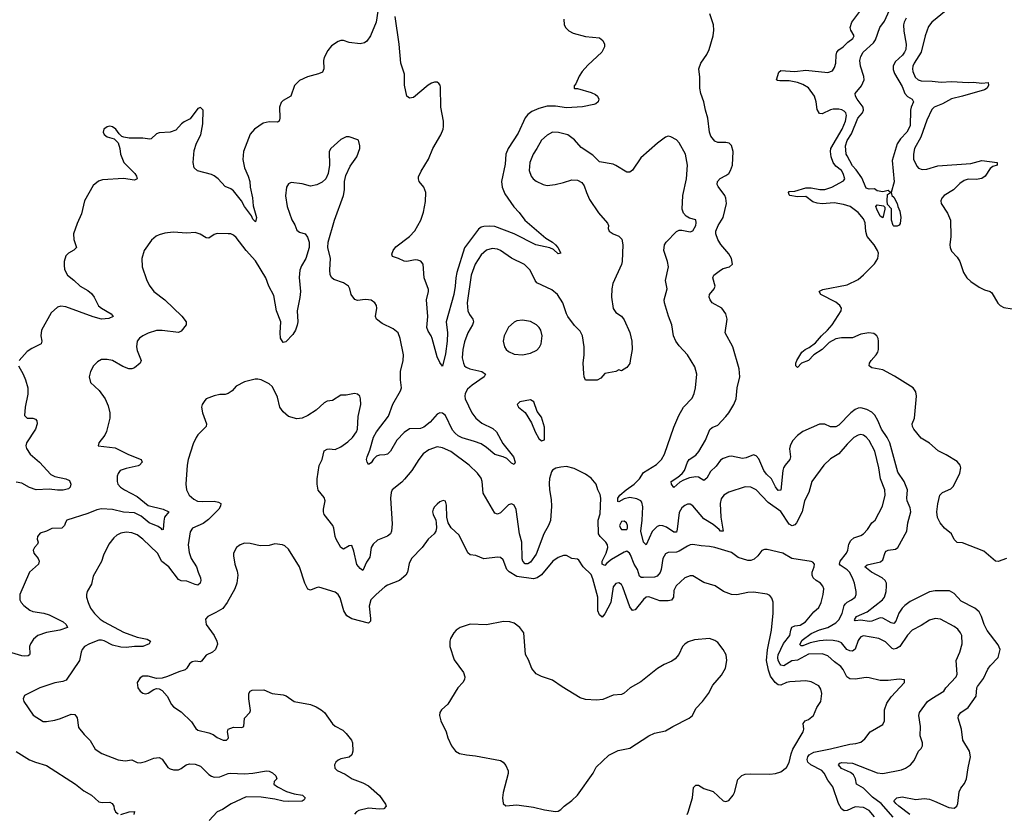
# Model space of a CAD drawing. Header units: inches. Extents: x 1771504 to 1971212, y 471788 to 643615.
# Tile 145 of 256: x 1801195 to 1808354, y 581138 to 586907. Entities that reach past the tile are written whole.
import ezdxf

# ---------------------------------------------------------------- set-up
doc = ezdxf.new("R2010")
doc.units = ezdxf.units.IN
doc.header["$MEASUREMENT"] = 0
doc.layers.add('B8508', color=7, linetype='Continuous')

msp = doc.modelspace()

# ---------------------------------------------------------------- linework, layer by layer
at = {"layer": 'B8508', "color": 5}
for points, elevation in [([(1807641, 586919), (1807626.2, 586890), (1807621.4, 586870), (1807622.7, 586822.7), (1807641.3, 586730), (1807636.8, 586690), (1807628.6, 586670), (1807612.9, 586650), (1807559.4, 586600.6), (1807545.1, 586570), (1807545.6, 586545.6), (1807556.1, 586516.1), (1807610, 586422), (1807631.5, 586371.5), (1807650, 586348.5), (1807684, 586330), (1807693.4, 586310), (1807676, 586270), (1807672.7, 586250), (1807670, 586135.3), (1807643.8, 586090), (1807599.1, 586040.9), (1807575.8, 586004.2), (1807537.3, 585882.7), (1807551.7, 585728.3), (1807531, 585650), (1807536, 585630), (1807550, 585616), (1807575.5, 585570), (1807578.8, 585550), (1807595.2, 585515.2), (1807602.4, 585470), (1807595.6, 585424.4), (1807590, 585413.2), (1807575.1, 585404.9), (1807550, 585405.1), (1807544.5, 585410), (1807533.3, 585450), (1807533.2, 585533.2), (1807504.7, 585564.7), (1807500.9, 585590), (1807504, 585636), (1807526, 585650), (1807510, 585666), (1807470, 585655.3), (1807430, 585662), (1807410, 585678), (1807370, 585674), (1807350, 585682), (1807318.3, 585758.3), (1807276.6, 585816.6), (1807250, 585844.4), (1807210, 585916.3), (1807203.4, 585930), (1807198.5, 585990), (1807210, 586028.9), (1807242.9, 586077.1), (1807289.4, 586190), (1807322.2, 586230), (1807329.8, 586250), (1807327.6, 586270), (1807283, 586330), (1807272.3, 586350), (1807269.6, 586370), (1807315.1, 586424.9), (1807334.4, 586470), (1807333.2, 586493.2), (1807307, 586570), (1807302.9, 586610), (1807310, 586640.4), (1807326.9, 586670), (1807402, 586738), (1807418.4, 586761.6), (1807449.8, 586850), (1807482.8, 586897.2), (1807600.5, 587159.5)], 460), ([(1803798.8, 586970), (1803787.7, 586890), (1803744.9, 586790), (1803718.8, 586750), (1803701.6, 586738.4), (1803670, 586731.8), (1803590, 586741.6), (1803550, 586755.1), (1803530, 586755.1), (1803510, 586747.3), (1803463.1, 586716.9), (1803436.2, 586683.8), (1803408.8, 586631.2), (1803403.1, 586610), (1803406.4, 586550), (1803395.6, 586524.4), (1803367.5, 586512.5), (1803287.4, 586492.6), (1803230, 586464.2), (1803192.6, 586427.4), (1803166, 586350), (1803110, 586318.7), (1803095.9, 586304.1), (1803084.7, 586270), (1803087, 586190), (1803082, 586170), (1803070, 586162.4), (1803010, 586165.1), (1802965.2, 586154.8), (1802902.4, 586110), (1802870, 586074), (1802822, 585950), (1802816.9, 585890), (1802830.2, 585830), (1802855.7, 585770), (1802867.3, 585730), (1802870.1, 585690), (1802887.9, 585612.1), (1802893.8, 585553.8), (1802916.6, 585470), (1802910, 585437), (1802890, 585456.9), (1802880, 585480), (1802830, 585549.8), (1802809, 585589), (1802750, 585663), (1802730, 585678.3), (1802690, 585693.3), (1802638, 585750), (1802610, 585772.6), (1802590, 585782.3), (1802488.8, 585808.8), (1802464.7, 585830), (1802456.8, 585870), (1802464.9, 585955.1), (1802479.6, 586010), (1802511.6, 586070), (1802527, 586150), (1802529.2, 586249.2), (1802510, 586269), (1802490, 586261.2), (1802434.4, 586185.6), (1802390, 586164.5), (1802370.7, 586150), (1802330, 586103.7), (1802290, 586089.5), (1802210, 586083.7), (1802190, 586078), (1802150, 586041.2), (1802141.4, 586038.6), (1802090, 586044.5), (1801990, 586046), (1801952.9, 586052.9), (1801939, 586059), (1801918, 586078), (1801895.3, 586110), (1801870, 586128.7), (1801850, 586133.2), (1801830, 586129), (1801806, 586110), (1801802.8, 586090), (1801810, 586072), (1801830, 586056), (1801881, 586041), (1801910, 586012), (1801924, 585970), (1801928.4, 585930), (1801952.2, 585870), (1802031.6, 585790), (1802044.9, 585770), (1802050.3, 585749.7), (1802030, 585739.7), (1801950, 585753.5), (1801796.5, 585743.5), (1801767.5, 585732.5), (1801730, 585700.5), (1801666, 585590), (1801644.5, 585495.5), (1801613.7, 585426.3), (1801586.7, 585350), (1801587.9, 585310), (1801608.5, 585250), (1801590, 585231.5), (1801549.3, 585210.7), (1801531.8, 585190), (1801519.6, 585150), (1801518.2, 585121.8), (1801521.8, 585090), (1801543.2, 585050), (1801590, 585013.4), (1801634.3, 584970), (1801690, 584938.3), (1801717.3, 584917.3), (1801736.9, 584890), (1801768.2, 584828.2), (1801790, 584809), (1801860.5, 584770), (1801874.8, 584750), (1801844.2, 584735.8), (1801789.1, 584730.9), (1801730, 584745.9), (1801530, 584820.9), (1801494.7, 584825.3), (1801470, 584818), (1801425, 584775), (1801354.9, 584650), (1801348.9, 584610), (1801357, 584570), (1801350.4, 584550), (1801283.1, 584516.9), (1801250, 584494.7), (1801190.4, 584430)], 520), ([(1805150.5, 586910), (1805154, 586870), (1805166.6, 586846.6), (1805186.9, 586826.9), (1805218, 586810), (1805310, 586784.9), (1805410, 586774.4), (1805435.3, 586755.3), (1805447.7, 586730), (1805448, 586710), (1805426.4, 586670), (1805324.6, 586575.4), (1805283.8, 586530), (1805262.9, 586497.1), (1805238.5, 586441.5), (1805226.8, 586426.8), (1805226, 586410), (1805230, 586406.8), (1805250, 586407.3), (1805350, 586377.6), (1805382.3, 586362.3), (1805396.3, 586350), (1805404.9, 586330), (1805401, 586310), (1805384.9, 586295.1), (1805370.5, 586289.5), (1805287.1, 586272.9), (1805170, 586266.5), (1805090, 586279.3), (1805030, 586277.1), (1804970, 586261.8), (1804919.6, 586240.4), (1804890, 586218.9), (1804870, 586193.3), (1804818.8, 586081.2), (1804746.3, 585970), (1804730.1, 585930), (1804723.8, 585856.2), (1804698.8, 585730), (1804703.5, 585690), (1804721.2, 585641.2), (1804787.7, 585547.7), (1804826.3, 585506.3), (1804868.2, 585450), (1805019.8, 585319.8), (1805068.5, 585290), (1805091.6, 585270), (1805108, 585250), (1805130, 585209.2), (1805110, 585206), (1805077.2, 585237.2), (1805049.2, 585249.2), (1804947.8, 585270), (1804789.4, 585349.4), (1804650, 585403.2), (1804610, 585407.2), (1804570, 585404.2), (1804550, 585397.7), (1804530, 585383.8), (1804430, 585248.4), (1804373.6, 585070), (1804365, 585030), (1804362.3, 584970), (1804352.5, 584910), (1804296.9, 584710), (1804304.9, 584630), (1804302.2, 584570), (1804290, 584479), (1804269.3, 584389.3), (1804250, 584414), (1804230, 584455.3), (1804194, 584590), (1804186.6, 584610), (1804163.8, 584643.8), (1804155.6, 584670), (1804162.4, 584750), (1804152.1, 584870), (1804166.6, 584930), (1804166.3, 584946.3), (1804135.4, 585030), (1804129.6, 585130), (1804111, 585151), (1804090, 585158.9), (1804070, 585161.1), (1804010, 585149.7), (1803990, 585151.3), (1803950, 585171.5), (1803906, 585186), (1803902, 585202), (1803911.3, 585230), (1803930, 585254.9), (1804030, 585331.4), (1804068.7, 585371.3), (1804111.1, 585448.9), (1804132.2, 585507.8), (1804145.6, 585585.6), (1804147.2, 585650), (1804133.7, 585690), (1804099.5, 585730), (1804093.6, 585750), (1804095.3, 585764.7), (1804113, 585807), (1804166.3, 585893.7), (1804198, 585970), (1804257.7, 586070), (1804273.3, 586110), (1804277.2, 586130), (1804276.1, 586170), (1804256.5, 586270), (1804255.7, 586415.7), (1804251.9, 586431.9), (1804243, 586443), (1804230, 586452.3), (1804210, 586453.8), (1804190, 586446.4), (1804166, 586430), (1804057.8, 586342.2), (1804030, 586337.4), (1804009.8, 586349.8), (1803992.3, 586430), (1803991.7, 586511.7), (1803967, 586590), (1803954, 586730), (1803925.2, 586930)], 520), ([(1807668, 581130), (1807586.2, 581190), (1807564.8, 581210), (1807551.6, 581230), (1807573.2, 581250), (1807610, 581257.6), (1807710, 581237.7), (1807770, 581246.2), (1807810, 581240.7), (1807847.2, 581227.2), (1807950, 581180.3), (1807990, 581174.9), (1808009.4, 581190), (1808016.9, 581210), (1808025.6, 581294.4), (1808038.4, 581321.6), (1808064.7, 581355.3), (1808078.3, 581390), (1808089.7, 581470), (1808108, 581550), (1808099.7, 581590), (1808051.1, 581670), (1808042.3, 581750), (1808017.2, 581830), (1808020.4, 581850), (1808038.3, 581870), (1808091.5, 581908.5), (1808149.8, 581990), (1808153.8, 582050), (1808159.1, 582060.9), (1808201.4, 582118.6), (1808234, 582186), (1808250.7, 582209.3), (1808309.5, 582270), (1808323.6, 582330), (1808310, 582362.7), (1808228.2, 582468.2), (1808206.2, 582510), (1808187.4, 582570), (1808170, 582601.7), (1808140.5, 582630), (1808039.6, 582679.6), (1807990, 582736.1), (1807954.5, 582754.5), (1807850, 582755.7), (1807810, 582749.2), (1807670, 582678.6), (1807630.2, 582650), (1807610, 582629), (1807587.2, 582592.8), (1807564, 582536), (1807550, 582517.8), (1807530, 582522.6), (1807470, 582556.5), (1807450, 582558.1), (1807390, 582534.4), (1807370, 582531.9), (1807310, 582543.2), (1807270, 582536.2), (1807264.2, 582544.2), (1807278.2, 582570), (1807356.1, 582603.9), (1807467.9, 582690), (1807481.5, 582710), (1807493.6, 582750), (1807498.1, 582790), (1807496.5, 582810), (1807487.9, 582830), (1807465.6, 582850), (1807387.2, 582890), (1807340.4, 582930), (1807356.6, 582943.4), (1807453.5, 582966.5), (1807470, 582981.7), (1807486.3, 583033.7), (1807495.5, 583044.5), (1807510, 583051.6), (1807562.5, 583057.5), (1807580.5, 583070), (1807645, 583190), (1807652.2, 583250), (1807673.7, 583330), (1807670, 583359.6), (1807647.5, 583410), (1807645.2, 583430), (1807650.6, 583490.6), (1807624.5, 583550), (1807579.1, 583619.1), (1807522.1, 583830), (1807502.4, 583870), (1807462, 583930), (1807434, 583994), (1807411.6, 584031.6), (1807390, 584053.3), (1807354.2, 584074.2), (1807310, 584085.6), (1807290, 584083.2), (1807270, 584074.5), (1807239, 584050), (1807150, 583959.8), (1807130, 583947.7), (1807090, 583948.7), (1807050, 583966.9), (1807010, 583966.6), (1806890, 583913.8), (1806850, 583885.7), (1806814.9, 583845.1), (1806796.2, 583810), (1806792.9, 583787.1), (1806800.2, 583730), (1806795.4, 583710), (1806759.7, 583670), (1806747.9, 583650), (1806742.3, 583630), (1806730, 583486), (1806710, 583484.4), (1806690, 583511.1), (1806660.2, 583570), (1806623.6, 583603.6), (1806604.2, 583630), (1806570, 583716), (1806550, 583737.6), (1806530, 583743.8), (1806477.5, 583722.5), (1806450, 583717.5), (1806370, 583733.2), (1806350, 583731.2), (1806310, 583717.3), (1806290, 583704.2), (1806258.8, 583661.2), (1806217.8, 583622.2), (1806190, 583575.1), (1806170, 583557.6), (1806130, 583582.5), (1806110, 583583.4), (1806064.4, 583575.6), (1806020.6, 583559.4), (1805994.9, 583545.1), (1805950, 583506), (1805933.3, 583530), (1805931.8, 583550), (1805979.4, 583580.6), (1806011.6, 583608.4), (1806028.9, 583630), (1806049.9, 583690.1), (1806063.1, 583710), (1806110, 583741.7), (1806131.9, 583768.1), (1806180.2, 583850), (1806211.8, 583928.2), (1806230, 583942.9), (1806270, 583960.2), (1806330, 584022.8), (1806349.8, 584050), (1806386.6, 584110), (1806403.5, 584150), (1806412, 584230), (1806431.1, 584311.1), (1806426.9, 584370), (1806379.7, 584530), (1806325.1, 584630), (1806339.6, 584730), (1806329.7, 584770), (1806299.7, 584810), (1806229.7, 584850), (1806214.3, 584870), (1806207.1, 584890), (1806209.8, 584910.2), (1806244.5, 584950), (1806251.6, 584970), (1806235.6, 585030), (1806242.9, 585050), (1806290, 585086), (1806310, 585097.4), (1806355.3, 585110), (1806377.2, 585130), (1806369.5, 585170), (1806350, 585205.2), (1806292.5, 585272.5), (1806271, 585310), (1806257.2, 585350), (1806257.2, 585370), (1806273.1, 585410), (1806310.8, 585470), (1806334.5, 585570), (1806329.8, 585609.8), (1806321.5, 585630), (1806274.5, 585694.5), (1806267.1, 585710), (1806268.4, 585730), (1806286.9, 585753.1), (1806330, 585773.8), (1806350, 585789.1), (1806363.5, 585810), (1806376.8, 585850), (1806382, 585950), (1806371.2, 585991.2), (1806353.2, 586010), (1806330, 586015.1), (1806270, 586015.1), (1806250, 586023.6), (1806220.9, 586060.9), (1806209.8, 586089.8), (1806197.7, 586190), (1806180.4, 586250), (1806169.7, 586309.7), (1806147.8, 586370), (1806138.9, 586410), (1806141.1, 586490), (1806132.6, 586550), (1806147.1, 586590), (1806190, 586652.7), (1806209, 586691), (1806237.2, 586790), (1806242.7, 586830), (1806239.7, 586870), (1806213.6, 586950)], 520), ([(1808370.8, 582990), (1808310, 582969.8), (1808290, 582970.9), (1808204.4, 583044.4), (1808050, 583104.2), (1808010, 583106.6), (1807990, 583129.4), (1807969.8, 583169.8), (1807918.7, 583210), (1807887.6, 583250), (1807868, 583288), (1807862.6, 583330), (1807870, 583386.8), (1807885.2, 583450), (1807903.8, 583470), (1807963.9, 583496.1), (1807984.1, 583515.9), (1808031.5, 583610), (1808038.4, 583650), (1808033.3, 583670), (1808010, 583695.3), (1807930, 583744.5), (1807872.7, 583772.7), (1807810, 583829.7), (1807750, 583866.2), (1807695.4, 583930), (1807685, 583950), (1807683.8, 583970), (1807700.5, 584010), (1807716.4, 584170), (1807710, 584201.3), (1807690.9, 584230.9), (1807556.1, 584316.1), (1807470, 584362.2), (1807390, 584377.4), (1807371.8, 584390), (1807373, 584410), (1807385.1, 584430), (1807422, 584470), (1807433.5, 584490), (1807438.5, 584510), (1807438.8, 584570), (1807435.5, 584590), (1807425.7, 584610), (1807404.9, 584624.9), (1807369.8, 584629.8), (1807310, 584621.2), (1807250, 584593.2), (1807170, 584595), (1807130, 584586.2), (1807080.4, 584559.6), (1807029.2, 584510), (1806968, 584472), (1806930, 584430.7), (1806880.4, 584410), (1806850, 584378), (1806838, 584390), (1806837.6, 584410), (1806845.5, 584430), (1806881.3, 584490), (1806904.7, 584510), (1806935.5, 584524.5), (1806982.1, 584557.9), (1807023.4, 584610), (1807067.2, 584650), (1807101.4, 584690), (1807166.6, 584790), (1807169.8, 584810), (1807158.7, 584830), (1807130, 584853.3), (1807019.7, 584910), (1807008.3, 584930), (1807010, 584934), (1807033.3, 584946.7), (1807210, 584979.7), (1807290, 585019.6), (1807330, 585052.3), (1807410, 585131.3), (1807434.3, 585170), (1807438.4, 585210), (1807431.9, 585230), (1807408, 585270), (1807355.5, 585330), (1807346.7, 585366.7), (1807342.5, 585430), (1807330, 585458.4), (1807290, 585506), (1807232.1, 585550), (1807184.6, 585564.6), (1807116.2, 585576.2), (1807030, 585568.7), (1806993.7, 585573.7), (1806962.4, 585582.4), (1806910, 585620.9), (1806850, 585618.3), (1806793.2, 585630), (1806790, 585634), (1806784.7, 585650), (1806790, 585657.1), (1806830, 585660.8), (1806910, 585685.5), (1806950, 585684.6), (1807011.8, 585671.8), (1807050, 585672.3), (1807100.4, 585690), (1807185.2, 585734.8), (1807193.5, 585750), (1807181.7, 585790), (1807169.8, 585810), (1807130, 585841.8), (1807110, 585867.7), (1807096, 585910), (1807089.4, 585950), (1807093.5, 585970), (1807175.8, 586110), (1807199.1, 586170), (1807206, 586210), (1807200.3, 586230), (1807190, 586241.4), (1807171.5, 586251.5), (1807150, 586256.1), (1807110, 586256.1), (1807089.1, 586250.9), (1807030, 586223.1), (1807010, 586225.1), (1806994.1, 586254.1), (1806986.5, 586310), (1806974, 586350), (1806930, 586412.6), (1806890, 586434.9), (1806850, 586449.9), (1806790, 586462.5), (1806722.6, 586462.6), (1806704.7, 586464.7), (1806697, 586470), (1806714.4, 586525.6), (1806730, 586536.6), (1806830, 586530.1), (1806910, 586539.3), (1807070, 586523.2), (1807104.6, 586535.4), (1807119.6, 586560.4), (1807128.7, 586590), (1807130.6, 586650), (1807136.5, 586670), (1807150, 586687.7), (1807182.4, 586710), (1807215.9, 586744.1), (1807251.6, 586770), (1807262.9, 586790), (1807238, 586830), (1807232.6, 586850), (1807246.2, 586890), (1807310, 586976.9)], 480), ([(1807930, 586974.6), (1807826.2, 586890), (1807803.6, 586856.4), (1807777.4, 586790), (1807750.2, 586670), (1807697.5, 586590), (1807687.7, 586570), (1807685, 586550), (1807687.6, 586530), (1807705.4, 586490), (1807727.2, 586470), (1807750, 586462.9), (1807830, 586461.2), (1807893.7, 586453.6), (1807970, 586456.4), (1808090, 586450.1), (1808130, 586452.7), (1808190, 586446.2), (1808236, 586450), (1808239.5, 586430), (1808230.2, 586410), (1808210, 586397.6), (1808050, 586349.9), (1807970, 586331.3), (1807905.2, 586294.8), (1807844.7, 586270), (1807826.1, 586253.9), (1807790, 586177.4), (1807746.6, 586053.4), (1807701.8, 585970), (1807692.4, 585930), (1807693.4, 585890), (1807719.6, 585839.6), (1807730, 585828.2), (1807757.3, 585817.3), (1807790, 585820.2), (1807870, 585845.6), (1808110, 585861.1), (1808190, 585884.1), (1808302.8, 585870), (1808300.7, 585850), (1808270, 585838.7), (1808250, 585824.1), (1808213.4, 585770), (1808190, 585752.3), (1808150, 585745.2), (1808090, 585748.2), (1808060.8, 585739.2), (1808030, 585717.1), (1807985.2, 585670), (1807915.3, 585630), (1807898.8, 585610), (1807892, 585590), (1807893.9, 585570), (1807940.2, 585500.2), (1807961.5, 585450), (1807964.3, 585330), (1807957.4, 585270), (1807959.3, 585250), (1807970, 585223.9), (1808010, 585180.2), (1808029.4, 585149.4), (1808056.6, 585070), (1808081.3, 585030), (1808110, 585004.3), (1808170, 584963), (1808210, 584943.2), (1808250.8, 584930.8), (1808262.3, 584922.3), (1808306.4, 584846.4), (1808324.2, 584830), (1808350, 584815.6), (1808410, 584804.1)], 480), ([(1807544.5, 581110), (1807458.4, 581210), (1807396.5, 581256.5), (1807330, 581320.2), (1807279.3, 581350), (1807271.8, 581390), (1807257.8, 581417.8), (1807235.8, 581435.8), (1807170, 581464.5), (1807148.9, 581491.1), (1807157.1, 581502.9), (1807172.9, 581507.1), (1807250, 581502.3), (1807430, 581432.5), (1807470, 581426.8), (1807605.2, 581454.8), (1807634.6, 581465.4), (1807672, 581490), (1807697.8, 581522.2), (1807729.6, 581590), (1807749.6, 581610.4), (1807759.5, 581630), (1807758.4, 581650), (1807742.3, 581702.3), (1807744, 581770), (1807731.5, 581850), (1807737.4, 581870), (1807796, 581950), (1807826.1, 581973.9), (1807913.5, 582026.5), (1807928.3, 582050), (1808003.5, 582130), (1808009.8, 582150), (1808003.5, 582250), (1808030.8, 582309.2), (1808047.2, 582370), (1808045.4, 582430), (1808036.3, 582450), (1808015.7, 582475.7), (1807990, 582496.9), (1807890, 582548.4), (1807850, 582553.7), (1807810, 582542.4), (1807750, 582502.9), (1807684.9, 582470), (1807650, 582433.6), (1807593.1, 582350), (1807570, 582335.2), (1807550, 582332.2), (1807537.3, 582337.3), (1807490, 582385.1), (1807440.9, 582410), (1807330, 582427.8), (1807310, 582420.9), (1807300.2, 582410), (1807290, 582394.3), (1807268.8, 582331.2), (1807250, 582318), (1807230, 582320.2), (1807209.1, 582329.1), (1807170, 582377.9), (1807147.5, 582387.5), (1807110, 582393.8), (1807063.3, 582396.7), (1807010, 582393.1), (1806943.1, 582376.9), (1806890, 582356.1), (1806875.8, 582355.8), (1806866.3, 582366.3), (1806883.8, 582396.2), (1806950, 582445.2), (1807010, 582473.1), (1807071.1, 582490), (1807130, 582523.5), (1807150, 582545.4), (1807174.3, 582590), (1807190.5, 582649.6), (1807198.1, 582661.9), (1807210, 582673.7), (1807243.6, 582690), (1807269.7, 582710), (1807277.4, 582730), (1807277.4, 582750), (1807264.4, 582810), (1807250.8, 582850), (1807228.1, 582890), (1807210, 582908.9), (1807161.2, 582941.2), (1807156, 582950), (1807160.8, 582970), (1807205.2, 583030), (1807215.3, 583050), (1807224.4, 583095.6), (1807238, 583122), (1807260.3, 583139.7), (1807310, 583158.3), (1807330, 583170.4), (1807358.9, 583201.1), (1807391.4, 583248.6), (1807413.7, 583270), (1807467.6, 583370), (1807487.1, 583450), (1807483.9, 583490), (1807454, 583570), (1807442.5, 583650), (1807411.2, 583770), (1807370, 583848.3), (1807350, 583873.1), (1807330, 583887.7), (1807310, 583891.6), (1807290, 583887.8), (1807260.3, 583870), (1807210, 583821.5), (1807150, 583752.4), (1807090, 583714.3), (1807041.1, 583670), (1806954.9, 583550), (1806933.4, 583470), (1806901.7, 583410), (1806883.2, 583330), (1806841.8, 583250), (1806830, 583235.1), (1806811.8, 583228.2), (1806790, 583239.8), (1806730, 583332.2), (1806636.8, 583396.8), (1806550, 583489.7), (1806510, 583508.3), (1806470, 583511.1), (1806350, 583472.8), (1806314.9, 583450), (1806295.5, 583424.5), (1806287.2, 583390), (1806292, 583290), (1806310, 583189.8), (1806290, 583189.9), (1806281.6, 583201.6), (1806237.3, 583237.3), (1806170, 583279.1), (1806090, 583374), (1806070, 583385.6), (1806050, 583385.1), (1806030, 583375.6), (1806010, 583358.4), (1805990, 583325.2), (1805976.3, 583203.7), (1805970, 583182.9), (1805950, 583181.5), (1805897.4, 583217.4), (1805870, 583228.2), (1805850, 583229.8), (1805830, 583223.5), (1805794.3, 583185.7), (1805750, 583089.6), (1805730, 583109.4), (1805711.6, 583190), (1805721.5, 583270), (1805726.4, 583366.4), (1805719.4, 583399.4), (1805710.4, 583410.4), (1805683.2, 583423.2), (1805630, 583432.8), (1805590, 583425.2), (1805550, 583401.7), (1805543.8, 583403.8), (1805544.3, 583430), (1805557.3, 583450), (1805603.8, 583490), (1805661.8, 583530), (1805700.3, 583570), (1805730, 583615.6), (1805825.5, 583674.5), (1805860.4, 583710), (1805882.7, 583750), (1805950, 583944.7), (1805987.3, 584030), (1806020.7, 584090), (1806083.5, 584156.5), (1806099.6, 584190), (1806109.6, 584230), (1806117.4, 584330), (1806104.8, 584384.8), (1806049.7, 584469.7), (1805990, 584535.1), (1805965.1, 584570), (1805949.5, 584610), (1805936, 584690), (1805911.7, 584751.7), (1805883, 584850), (1805881.1, 584870), (1805902.4, 584950), (1805891.6, 585010), (1805913.3, 585110), (1805906, 585150), (1805877.6, 585230), (1805883.6, 585270), (1805896.2, 585290), (1805971.6, 585368.4), (1805990, 585376.3), (1806010, 585377.3), (1806070, 585364), (1806090, 585371), (1806110, 585411.3), (1806113.7, 585430), (1806110, 585452), (1806064.5, 585464.5), (1806039.7, 585479.7), (1806021.3, 585501.3), (1806011.2, 585530), (1806015.3, 585630), (1806043.8, 585750), (1806049.8, 585850), (1806034.8, 585930), (1805990, 586012.3), (1805970, 586034.5), (1805930, 586056), (1805910, 586060.9), (1805890, 586052.7), (1805831.5, 586008.5), (1805710, 585903.6), (1805650, 585812.7), (1805630, 585799.3), (1805610, 585798), (1805530, 585848), (1805510, 585855.8), (1805410, 585873.2), (1805362.7, 585922.7), (1805278.2, 585978.2), (1805230, 586033.6), (1805180.9, 586070), (1805112, 586088), (1805070, 586089.7), (1805030, 586068), (1804990, 586031.8), (1804956, 585970), (1804927.6, 585930), (1804903.6, 585870), (1804900.3, 585810), (1804914, 585770), (1804929.2, 585749.2), (1804950, 585732.4), (1805001, 585710), (1805030, 585702.6), (1805088.6, 585708.6), (1805150, 585722.6), (1805210, 585743.1), (1805250, 585739.3), (1805282.4, 585722.4), (1805299.5, 585699.5), (1805314.9, 585650), (1805339, 585599), (1805402.4, 585502.4), (1805468.4, 585428.4), (1805475.5, 585410), (1805472.4, 585390), (1805481.3, 585370), (1805510.5, 585350), (1805552.3, 585332.3), (1805572.1, 585312.1), (1805580.8, 585270), (1805576, 585150), (1805571.5, 585128.5), (1805508.4, 584990), (1805499.3, 584950), (1805497.1, 584890), (1805510, 584806.8), (1805530, 584779.1), (1805570.7, 584750.7), (1805590, 584724.7), (1805630, 584632), (1805645.3, 584570), (1805648.5, 584510), (1805634.4, 584430), (1805630, 584409), (1805610, 584379), (1805570, 584355.3), (1805550, 584362), (1805530, 584348.7), (1805450, 584334), (1805419.8, 584300.2), (1805393, 584287), (1805310, 584286.6), (1805298.4, 584310), (1805295.8, 584335.8), (1805291.9, 584410), (1805298.4, 584470), (1805298.4, 584530), (1805286.9, 584610), (1805270, 584642.9), (1805230, 584683.6), (1805181.1, 584750), (1805169.8, 584770), (1805144.7, 584850), (1805104.2, 584910), (1805062.9, 584942.9), (1804954, 584994), (1804942.4, 585010), (1804906.9, 585086.9), (1804866.4, 585126.4), (1804770, 585173.5), (1804690, 585229.7), (1804670, 585239.2), (1804630, 585243.8), (1804590, 585230.8), (1804550, 585197.6), (1804505.5, 585130), (1804478.7, 585050), (1804448.4, 584850), (1804454.3, 584790), (1804465.1, 584765.1), (1804490.3, 584730), (1804493.8, 584710), (1804486.9, 584690), (1804452.4, 584630), (1804430, 584566), (1804418.2, 584510), (1804412.6, 584450), (1804420.9, 584410), (1804430, 584390.6), (1804441.4, 584381.4), (1804468.4, 584368.4), (1804554, 584350), (1804581.6, 584330), (1804573, 584310), (1804483.7, 584250), (1804450, 584220.5), (1804434.7, 584190), (1804431.3, 584170), (1804435, 584150), (1804483.2, 584050), (1804512.3, 584010), (1804555.1, 583975.1), (1804635.9, 583935.9), (1804660.6, 583910), (1804706.6, 583826.6), (1804786, 583730), (1804796.5, 583690), (1804790, 583673.2), (1804770, 583684.5), (1804736.9, 583716.9), (1804710, 583729.8), (1804650, 583747.4), (1804590, 583797.2), (1804550, 583822.8), (1804502, 583842), (1804412.8, 583867.2), (1804382.7, 583882.7), (1804360.3, 583900.3), (1804342.8, 583922.8), (1804290, 584030.7), (1804270, 584046.2), (1804250, 584049), (1804230, 584039.8), (1804179.1, 583980.9), (1804134.6, 583945.4), (1804110, 583936.4), (1804030, 583932), (1803990, 583905.7), (1803937.7, 583850), (1803890, 583769.7), (1803870, 583749.7), (1803850, 583744), (1803810, 583742.4), (1803790, 583733.6), (1803766.5, 583713.5), (1803750, 583685.2), (1803730, 583674), (1803720.9, 583690), (1803717.6, 583710), (1803721.5, 583730), (1803741.6, 583778.4), (1803766.4, 583873.6), (1803789, 583911), (1803875.6, 584024.4), (1803907, 584113), (1803963.5, 584210), (1803971, 584230), (1803963.5, 584290), (1803963.5, 584350), (1803982.9, 584430), (1803984.5, 584470), (1803960.7, 584590), (1803946, 584630), (1803910, 584660.9), (1803830, 584699.3), (1803789, 584730), (1803781.2, 584750), (1803792.3, 584810), (1803789.4, 584830), (1803778, 584850), (1803750, 584867.3), (1803730, 584871.6), (1803706.4, 584873.6), (1803650, 584866), (1803632.3, 584872.3), (1803604.5, 584910), (1803596.2, 584950), (1803586.6, 584970), (1803550, 584994.3), (1803479.1, 585019.1), (1803465.1, 585030), (1803452.8, 585052.8), (1803449.7, 585089.7), (1803454.3, 585170), (1803436, 585250), (1803439, 585290), (1803484, 585450), (1803549.2, 585630), (1803557.2, 585670), (1803557.2, 585730), (1803566.8, 585773.2), (1803598, 585842), (1803645.2, 585910), (1803669, 585970), (1803668.7, 585990), (1803658, 586030), (1803653.6, 586033.6), (1803590, 586055.3), (1803570, 586055.3), (1803530, 586035.3), (1803458, 585970), (1803446, 585950), (1803446.8, 585850), (1803438.8, 585790), (1803421, 585750), (1803393.2, 585726.8), (1803354.6, 585705.4), (1803310, 585696), (1803250, 585714.5), (1803170, 585722.7), (1803150, 585714), (1803134.8, 585690), (1803127.5, 585627.5), (1803140.7, 585550), (1803173.2, 585453.2), (1803195.2, 585415.2), (1803210, 585378), (1803230, 585362.8), (1803270, 585351.3), (1803287.1, 585327.1), (1803298.8, 585290), (1803300.7, 585250), (1803274.9, 585170), (1803243.4, 585116.6), (1803232.8, 585087.2), (1803227.8, 585032.2), (1803236.9, 584930), (1803232.5, 584887.5), (1803211.5, 584790), (1803217.7, 584710), (1803213.3, 584686.7), (1803200.3, 584650), (1803181.4, 584618.6), (1803130, 584564.5), (1803110, 584559.3), (1803091.3, 584591.3), (1803088.3, 584630), (1803093.7, 584710), (1803062.7, 584790), (1803041.8, 584901.8), (1803007.1, 584970), (1802984.7, 585030), (1802910, 585154), (1802840.7, 585230), (1802770, 585322.7), (1802750, 585340.9), (1802730, 585349.5), (1802711.5, 585351.5), (1802630, 585352.3), (1802610, 585345.2), (1802570, 585319), (1802550, 585321.2), (1802507.5, 585347.5), (1802470, 585360.9), (1802410, 585356), (1802310, 585362.7), (1802250, 585355.1), (1802210, 585343.7), (1802186.9, 585333.1), (1802154.6, 585305.4), (1802100.7, 585230), (1802084, 585170), (1802086, 585110), (1802117.2, 585017.2), (1802137.5, 584977.5), (1802170, 584930.7), (1802250.6, 584870.6), (1802372.9, 584752.9), (1802406, 584710), (1802406.4, 584690), (1802370, 584642.4), (1802350, 584632.6), (1802231.6, 584648.4), (1802190, 584646.9), (1802130, 584628.3), (1802090.6, 584610), (1802067.1, 584592.9), (1802048.7, 584570), (1802044.2, 584530), (1802050, 584502.8), (1802078.4, 584430), (1802070.5, 584410), (1802030, 584376.9), (1802010, 584369.6), (1801989.7, 584369.7), (1801945.6, 584385.6), (1801870, 584429.4), (1801830, 584438), (1801790, 584436), (1801761.1, 584418.9), (1801730.8, 584390), (1801710.7, 584350), (1801700.7, 584310), (1801710.7, 584270), (1801772.8, 584212.7), (1801815.8, 584150), (1801839.4, 584099.4), (1801851.8, 584050), (1801851.8, 584010), (1801827.2, 583912.8), (1801814, 583886), (1801771, 583830), (1801764.7, 583810), (1801890, 583793.7), (1801985.2, 583745.2), (1802078.8, 583710), (1802084.9, 583690), (1802067.3, 583670), (1802056.1, 583663.9), (1801970, 583645.6), (1801926, 583630), (1801910.5, 583609.5), (1801904.9, 583590), (1801903.8, 583550), (1801908.4, 583530), (1801927.7, 583510), (1801957.1, 583490), (1802050, 583442.2), (1802130, 583375), (1802238.8, 583350), (1802279.1, 583330), (1802249.2, 583290), (1802242.2, 583262.2), (1802238, 583202), (1802230, 583199.3), (1802226.4, 583206.4), (1802202.3, 583222.3), (1802137.6, 583250), (1802078.7, 583298.7), (1802030, 583323.1), (1801950, 583326.3), (1801870, 583345.7), (1801790, 583350.6), (1801754.9, 583345.1), (1801690, 583318.7), (1801538, 583270), (1801527.1, 583252.9), (1801521, 583230), (1801502, 583210), (1801430, 583209.4), (1801391, 583190), (1801344.9, 583175.1), (1801323.6, 583150), (1801322.8, 583130), (1801330.5, 583110), (1801325.9, 583094.1), (1801303.6, 583070), (1801294, 583050), (1801297.4, 583030), (1801330.5, 582990), (1801338, 582970), (1801333, 582950), (1801266.7, 582890), (1801197.4, 582730), (1801197.4, 582690), (1801206.5, 582670), (1801224.9, 582650), (1801270, 582614.7), (1801290, 582606.2), (1801370, 582594), (1801410, 582581.8), (1801511.8, 582530), (1801533.4, 582510), (1801542.8, 582490), (1801486.8, 582470), (1801390, 582452.7), (1801326.7, 582430), (1801296.3, 582403.7), (1801272.8, 582370), (1801266.7, 582350), (1801270, 582298), (1801267.7, 582290), (1801256.7, 582283.3), (1801230, 582280.3), (1801210, 582283.5), (1801090, 582318.3)], 540), ([(1801186.7, 584390), (1801220.3, 584330), (1801236.5, 584290), (1801254, 584230), (1801254.1, 584185.9), (1801234.9, 584090), (1801230.7, 584030.7), (1801250.7, 584010.7), (1801292, 584010), (1801310, 584004), (1801320.5, 583990), (1801321.3, 583970), (1801310.3, 583930), (1801243.7, 583830), (1801240.4, 583810), (1801244.4, 583790), (1801272.2, 583750), (1801339.5, 583690), (1801420.8, 583600.8), (1801450, 583586.5), (1801530, 583570.2), (1801556.3, 583556.3), (1801567.7, 583530), (1801561.5, 583510), (1801550, 583496.1), (1801512.2, 583487.8), (1801470, 583486.8), (1801410, 583493.4), (1801314, 583490), (1801265.6, 583505.6), (1801210, 583537), (1801170, 583544.1)], 520), ([(1807410, 581112.3), (1807370, 581158.9), (1807330, 581179.4), (1807270, 581185.8), (1807210, 581158.8), (1807190, 581157.3), (1807170.6, 581170.6), (1807147.2, 581210), (1807106.2, 581330), (1807070, 581379.7), (1807044.6, 581430), (1807026.2, 581450), (1806947.4, 581490), (1806926.2, 581510), (1806920.3, 581530), (1806924.4, 581550), (1806936.1, 581563.9), (1806970, 581583.9), (1807090, 581605.9), (1807230, 581641.2), (1807274.1, 581645.9), (1807310, 581656.5), (1807339.5, 581680.5), (1807379.5, 581730), (1807470, 581783.7), (1807483.5, 581810), (1807482.7, 581890), (1807500, 581940), (1807530, 581985.5), (1807629, 582090), (1807628.4, 582108.4), (1807590, 582114.5), (1807510, 582104.7), (1807450, 582103.1), (1807370, 582124.2), (1807350, 582125.6), (1807270, 582112.9), (1807230, 582116.9), (1807209.7, 582130), (1807183.2, 582183.2), (1807165.2, 582205.2), (1807118.4, 582238.4), (1807070, 582283.5), (1807030, 582298.2), (1806930, 582294.6), (1806850, 582252.6), (1806810, 582247.4), (1806750, 582209.9), (1806730, 582215.2), (1806723.1, 582223.1), (1806709.3, 582250), (1806706.7, 582270), (1806710.3, 582290), (1806748.1, 582371.9), (1806795.1, 582430), (1806800.9, 582470), (1806809, 582491), (1806830, 582501.2), (1806870, 582507), (1806907.9, 582530), (1806970, 582602.6), (1807004.5, 582635.5), (1807022.7, 582670), (1807037.6, 582730), (1807040.4, 582770), (1807034, 582790), (1807017.6, 582810), (1806985.1, 582830), (1806963, 582850), (1806955.8, 582870), (1806956.3, 582890), (1806971.8, 582930), (1806972.7, 582950), (1806962.7, 582962.7), (1806949.4, 582969.4), (1806810, 582989.7), (1806744, 583030), (1806630, 583056.2), (1806610, 583057), (1806590, 583049.3), (1806561.6, 583010), (1806535.5, 582984.5), (1806510, 582974.8), (1806490, 582976.8), (1806418.8, 582998.8), (1806370, 583033.1), (1806249, 583070), (1806210, 583078.3), (1806150, 583081.5), (1806090, 583091.4), (1806070, 583089.9), (1806050, 583081.1), (1805990, 583043), (1805970, 583035.3), (1805910, 583034.6), (1805890, 583025.1), (1805870.2, 582989.8), (1805859.5, 582910), (1805852.1, 582887.9), (1805830, 582861.6), (1805810, 582855.6), (1805731.4, 582851.4), (1805713.5, 582853.5), (1805701.9, 582861.9), (1805686.5, 582910), (1805662.2, 582950), (1805637, 583017), (1805629.8, 583029.8), (1805610, 583043.1), (1805590, 583036.1), (1805497.2, 582982.8), (1805463, 582957.1), (1805450, 582938.7), (1805430, 582949.7), (1805429.4, 582970), (1805459.6, 583030), (1805471.6, 583070), (1805468.5, 583090), (1805457.6, 583110), (1805415.4, 583150), (1805404.3, 583170), (1805401.4, 583270), (1805415.6, 583315.6), (1805419.7, 583430), (1805415.3, 583455.3), (1805398, 583490), (1805386.3, 583530), (1805350, 583574.5), (1805310, 583602.7), (1805225.7, 583645.7), (1805170, 583658.7), (1805130, 583655.1), (1805094, 583646), (1805070, 583633.2), (1805060.7, 583619.3), (1805047.8, 583572.2), (1805044.9, 583535.1), (1805046.2, 583490), (1805058.7, 583418.7), (1805061.5, 583370), (1805053.5, 583266.5), (1805039.3, 583230), (1805006.2, 583170), (1804950, 583022), (1804910, 582964.5), (1804890, 582950.9), (1804870, 582952.1), (1804853.1, 582970), (1804848.1, 582988.1), (1804845, 583110), (1804829.9, 583170), (1804805.5, 583345.5), (1804790, 583378.4), (1804770, 583387.6), (1804750, 583379.7), (1804690, 583323), (1804670, 583311.5), (1804650, 583320.7), (1804565.3, 583465.3), (1804558, 583550), (1804550, 583573.3), (1804523.5, 583610), (1804464, 583670), (1804330, 583767.8), (1804270, 583795.6), (1804230, 583801.7), (1804170, 583779.7), (1804129.4, 583750.6), (1804096, 583710), (1804046, 583630), (1803994, 583566), (1803974.5, 583545.5), (1803904.4, 583490), (1803897, 583470), (1803891.6, 583430), (1803903.2, 583243.2), (1803899.2, 583190), (1803890.1, 583169.9), (1803870, 583152.9), (1803797, 583123), (1803764.6, 583095.4), (1803751.2, 583070), (1803740.3, 582999.8), (1803716.4, 582963.6), (1803690, 582903.7), (1803670, 582917), (1803647.3, 582947.3), (1803624.7, 583044.7), (1803610, 583085.2), (1803590, 583081.6), (1803550, 583058.4), (1803530, 583069.4), (1803495.8, 583130), (1803488.3, 583150), (1803480.3, 583210), (1803470.8, 583230), (1803407.8, 583310), (1803403, 583330), (1803404.7, 583350), (1803417, 583410), (1803410, 583434), (1803366.3, 583486.3), (1803358, 583530), (1803358.7, 583570), (1803372.8, 583667.2), (1803395.1, 583710), (1803408, 583772), (1803430, 583784), (1803446.4, 583786.4), (1803490, 583782), (1803530, 583801.3), (1803581.9, 583838.1), (1803613.7, 583870), (1803643.5, 583910), (1803650.8, 583930), (1803656.6, 584023.4), (1803675.1, 584110), (1803674, 584150), (1803667, 584170), (1803650, 584185.1), (1803630, 584189.6), (1803570, 584178.7), (1803530, 584176.9), (1803470, 584138), (1803430, 584133.2), (1803410, 584122.7), (1803350.4, 584069.6), (1803290, 584029.3), (1803250, 584009.5), (1803210, 584006), (1803150, 584023.7), (1803110, 584056), (1803086.3, 584090), (1803070, 584162), (1803057.6, 584190), (1803030, 584241.2), (1803010, 584259.3), (1802951.3, 584288.7), (1802927.1, 584292.9), (1802907.1, 584292.9), (1802830, 584274), (1802770, 584244), (1802741, 584210), (1802710, 584189.3), (1802690, 584182.7), (1802650, 584183.7), (1802610, 584172.7), (1802552, 584150), (1802541.4, 584138.6), (1802522.8, 584110), (1802517.3, 584090), (1802524, 584050), (1802554, 583970), (1802550.7, 583950), (1802490.3, 583889.7), (1802478, 583870), (1802456.7, 583823.3), (1802419.5, 583710), (1802412, 583670), (1802402, 583530), (1802408.5, 583490), (1802426.7, 583450), (1802461, 583421), (1802488.2, 583408.2), (1802524.3, 583404.3), (1802610, 583407.1), (1802640.5, 583400.5), (1802656.4, 583390), (1802656, 583370), (1802643.1, 583350), (1802566.8, 583273.2), (1802530, 583245.8), (1802452.7, 583210), (1802434.9, 583185.1), (1802421.2, 583090), (1802427.1, 583032.9), (1802441.1, 582990), (1802481.6, 582930), (1802492.2, 582890), (1802509.2, 582850), (1802511, 582830), (1802506.3, 582810), (1802490, 582797.8), (1802470, 582801), (1802410, 582825.8), (1802370, 582828.6), (1802350, 582837.3), (1802279.2, 582930), (1802229.8, 582969.8), (1802198.3, 583030), (1802090, 583130.8), (1802050, 583161.4), (1802010, 583178.2), (1801970, 583181), (1801930, 583174), (1801900.4, 583159.6), (1801879, 583141), (1801844.4, 583095.6), (1801805.5, 583014.5), (1801790, 582969.4), (1801730, 582862.7), (1801716.9, 582803.1), (1801686.4, 582750), (1801680.4, 582730), (1801680.4, 582710), (1801692.4, 582670), (1801710.4, 582630), (1801738.9, 582590), (1801779.6, 582550), (1801809, 582530), (1801950, 582454.2), (1802050, 582419), (1802123.1, 582403.1), (1802147.3, 582390), (1802135.5, 582370), (1802090, 582351.1), (1802030.8, 582350.8), (1801970, 582343.2), (1801930, 582346.1), (1801870, 582360.8), (1801810, 582391.9), (1801790, 582397.6), (1801770, 582396.1), (1801701.6, 582370), (1801666.7, 582350), (1801650.4, 582330), (1801641.3, 582310), (1801630.2, 582249.8), (1801532.8, 582107.2), (1801510, 582095.6), (1801450, 582086), (1801341, 582050), (1801230, 581995.1), (1801220.5, 581970), (1801226, 581950), (1801292.8, 581852.8), (1801366.4, 581806.4), (1801390, 581805.5), (1801450, 581814.9), (1801492.7, 581827.3), (1801570, 581859.1), (1801595.5, 581855.5), (1801612.7, 581832.7), (1801622.4, 581762.4), (1801664, 581710), (1801707.1, 581667.1), (1801744.1, 581604.1), (1801793.4, 581573.4), (1801910, 581527.7), (1801961.2, 581518.8), (1802010, 581527.7), (1802050, 581508.4), (1802070, 581504.2), (1802110, 581514.3), (1802170, 581538), (1802210, 581543), (1802230, 581530.7), (1802272.1, 581472.1), (1802290, 581460.5), (1802314.4, 581454.4), (1802350, 581455.3), (1802370, 581463.7), (1802405.6, 581490), (1802430, 581498.4), (1802470, 581496.2), (1802510, 581480.8), (1802570, 581420.3), (1802590, 581407.4), (1802610, 581401.5), (1802650, 581404.4), (1802710, 581428), (1802728, 581430), (1802830, 581425.7), (1802889.8, 581430.2), (1802990, 581446.7), (1803010, 581443.5), (1803032.1, 581432.1), (1803057.1, 581410), (1803064, 581390), (1803046, 581370), (1803042, 581350), (1803070.5, 581330), (1803136, 581296), (1803190, 581279.2), (1803251, 581270), (1803270, 581251), (1803263.1, 581236.9), (1803250, 581226), (1803150, 581224.1), (1803110, 581226.8), (1803050, 581241.4), (1802950, 581255.8), (1802842.2, 581257.8), (1802733.9, 581206.1), (1802670, 581166), (1802630, 581149.8), (1802573.6, 581086.4)], 560), ([(1806047.8, 581130), (1806054.2, 581145.8), (1806086.2, 581250), (1806094.3, 581325.7), (1806110, 581343.1), (1806130, 581342.6), (1806170, 581318), (1806236.1, 581296.1), (1806310, 581228.2), (1806330, 581223.1), (1806350, 581232), (1806381.5, 581270), (1806392.5, 581290), (1806416.2, 581383.8), (1806446, 581414), (1806470, 581422), (1806510, 581425.8), (1806650, 581422.7), (1806690, 581427.4), (1806730, 581439.5), (1806770, 581470.5), (1806790, 581507.3), (1806802.9, 581570), (1806816, 581604), (1806891.1, 581730), (1806895.8, 581750), (1806892.3, 581790), (1806905.2, 581810), (1806930, 581819.3), (1806967, 581850), (1806991.5, 581908.5), (1807019.6, 581950), (1807026.4, 582010), (1807020.5, 582040.5), (1807005.6, 582065.6), (1806950, 582094.8), (1806910, 582101.7), (1806795.1, 582095.1), (1806770, 582088.6), (1806730, 582069.7), (1806710, 582072.1), (1806688.6, 582088.6), (1806654.7, 582134.7), (1806638.4, 582178.4), (1806625.3, 582250), (1806632.5, 582327.5), (1806661.2, 582470), (1806674.3, 582594.3), (1806673.4, 582673.4), (1806663.3, 582703.3), (1806650, 582721.2), (1806630, 582732.3), (1806530, 582745.1), (1806490, 582743), (1806410, 582727.3), (1806370, 582728), (1806313, 582750), (1806251.1, 582791.1), (1806170, 582816.4), (1806090, 582865.1), (1806070, 582865.4), (1806030, 582851.1), (1805967, 582793), (1805950, 582757.2), (1805947.8, 582710), (1805933, 582687), (1805910, 582681.6), (1805850, 582682.8), (1805770, 582711.9), (1805750, 582708.4), (1805730, 582692.4), (1805670, 582618.3), (1805650, 582613), (1805630, 582638.4), (1805580.9, 582780.9), (1805570, 582802), (1805550, 582814), (1805530, 582809.6), (1805510, 582784.5), (1805492.4, 582670), (1805450, 582589.3), (1805430, 582565.2), (1805410, 582581.2), (1805397.4, 582610), (1805398.2, 582710), (1805363.1, 582843.1), (1805350, 582873), (1805291.2, 582930), (1805259.2, 582979.2), (1805250, 582985.6), (1805210, 582989.6), (1805170, 583011.6), (1805150, 583013), (1805110, 582998.2), (1805070.3, 582970), (1804990, 582870.6), (1804957.7, 582850), (1804930, 582843.7), (1804810, 582860.8), (1804753.7, 582893.7), (1804735.8, 582910), (1804710, 582980.9), (1804690, 582996.9), (1804670, 582999.1), (1804568.5, 582988.5), (1804511.1, 583011.1), (1804470, 583017.6), (1804452.2, 583032.2), (1804390, 583159.3), (1804332.7, 583212.7), (1804309.4, 583250), (1804300.7, 583290), (1804298.9, 583378.9), (1804290, 583408), (1804273.2, 583413.2), (1804250, 583402.7), (1804230, 583386.6), (1804210, 583366), (1804201.3, 583350), (1804197.1, 583330), (1804201.6, 583310), (1804220.5, 583270), (1804223.8, 583250), (1804225.8, 583214.2), (1804220.5, 583190), (1804207.7, 583170), (1804166, 583130), (1804121.3, 583070), (1804042.8, 582990), (1804025.8, 582954.2), (1804014, 582890), (1804001.7, 582870), (1803956.4, 582830), (1803870, 582796), (1803850, 582784), (1803786.5, 582730), (1803749.2, 582690), (1803735.1, 582644.9), (1803746.3, 582553.7), (1803744.8, 582535.2), (1803730, 582519.3), (1803610, 582551.6), (1803574.1, 582574.1), (1803551.9, 582610), (1803524, 582704), (1803510, 582727.8), (1803490, 582745.1), (1803370, 582782), (1803350, 582778), (1803310, 582759.7), (1803290, 582767.3), (1803267.4, 582810), (1803229.6, 582930), (1803150, 583057.2), (1803123.2, 583083.2), (1803106, 583090), (1803050, 583097), (1803010, 583085.6), (1802942.7, 583082.7), (1802870, 583099.5), (1802830, 583102.7), (1802798, 583090), (1802770.5, 583069.5), (1802750.6, 583030), (1802748.7, 583010), (1802759.5, 582950), (1802777.5, 582897.5), (1802781.7, 582870), (1802773.1, 582810), (1802760.3, 582770), (1802703.1, 582670), (1802671.8, 582628.2), (1802622.3, 582597.7), (1802562.8, 582570), (1802545.5, 582550), (1802550.6, 582510), (1802610.3, 582430.3), (1802628.5, 582390), (1802632.4, 582367.6), (1802618, 582330), (1802597.3, 582310), (1802550, 582287.3), (1802516.1, 582243.9), (1802510, 582240.4), (1802470, 582243.2), (1802450, 582239.4), (1802430, 582224.4), (1802410, 582193), (1802397.6, 582182.4), (1802352.1, 582167.9), (1802270, 582132.7), (1802230, 582121.2), (1802190, 582119), (1802130, 582134.5), (1802090, 582135.6), (1802070, 582123.7), (1802048.2, 582090), (1802054, 582050), (1802070, 582026.8), (1802090, 582010.8), (1802110, 582006.8), (1802130, 582011), (1802170, 582038), (1802190, 582044.7), (1802210, 582042), (1802230, 582032), (1802267.3, 581990), (1802299.3, 581930), (1802312.9, 581912.9), (1802370, 581875.8), (1802443.2, 581803.2), (1802475.3, 581755.3), (1802490, 581742), (1802570, 581724.2), (1802600.7, 581710), (1802630, 581688.2), (1802674, 581670), (1802698, 581670), (1802710, 581682), (1802712.7, 581690), (1802706, 581730), (1802710, 581750.8), (1802750, 581765.5), (1802810, 581763), (1802824, 581770), (1802829.3, 581830), (1802869.3, 581870), (1802874.3, 581885.7), (1802861.1, 581970), (1802860.7, 582010), (1802870, 582026.8), (1802886.2, 582033.8), (1802970, 582034.9), (1803030.4, 582010.4), (1803110, 581999.5), (1803131.5, 581991.5), (1803190.3, 581950.3), (1803310, 581928.4), (1803350, 581912), (1803387.7, 581890), (1803412.4, 581870), (1803468.9, 581788.9), (1803490, 581772.4), (1803543.4, 581743.4), (1803570, 581719.3), (1803607, 581670), (1803616, 581650), (1803618.3, 581590), (1803610, 581564.5), (1803590, 581546.9), (1803530, 581534.2), (1803510, 581523.9), (1803494.3, 581510), (1803483.5, 581490), (1803485.9, 581465.9), (1803503.7, 581450), (1803562.7, 581422.7), (1803613, 581390), (1803690, 581360.3), (1803730, 581337.6), (1803810, 581268.2), (1803854.4, 581205.6), (1803858.8, 581190), (1803842, 581170), (1803811.9, 581168.1), (1803730, 581175.6), (1803661.8, 581158.2), (1803644, 581150), (1803628.6, 581131.4)], 580), ([(1801170, 581588.8), (1801266.8, 581526.8), (1801310, 581509.1), (1801390, 581485.3), (1801602, 581350), (1801662, 581302), (1801717.3, 581270), (1801770, 581220.7), (1801795.9, 581215.9), (1801850, 581218.4), (1801866.8, 581210), (1801880.5, 581190), (1801882.4, 581170), (1801892.2, 581150), (1801910, 581133.7)], 540), ([(1801931.3, 581128.7), (1801990, 581148), (1802030.6, 581150.6), (1802026, 581130)], 540)]:
    msp.add_lwpolyline(points, dxfattribs=dict(at, elevation=elevation))
for points, elevation in [([(1807470, 585466), (1807450, 585478), (1807426, 585530), (1807419, 585550), (1807430, 585561), (1807474.8, 585554.8), (1807484.7, 585544.7), (1807486, 585530)], 460), ([(1804850, 584722), (1804810, 584717.4), (1804790, 584708), (1804750, 584672), (1804717.4, 584610), (1804710.3, 584570), (1804720.3, 584530), (1804732.4, 584510), (1804750, 584494), (1804790, 584474.9), (1804850, 584471.6), (1804910, 584483.7), (1804954.8, 584505.2), (1804973.7, 584526.3), (1804985.6, 584550), (1804993, 584610), (1804983.6, 584650), (1804971.6, 584670), (1804951.8, 584690), (1804910, 584714.3)], 560), ([(1804910, 584144), (1804832, 584130), (1804811.3, 584110), (1804821, 584090), (1804870.9, 584050.9), (1804916.3, 583976.3), (1804944, 583910), (1804970, 583862), (1804990, 583844.7), (1805010, 583854), (1805010, 583946), (1804990, 584018), (1804958.6, 584058.6), (1804934, 584130)], 560), ([(1805590, 583262.9), (1805570, 583258.9), (1805556, 583230), (1805563.1, 583210), (1805570, 583202), (1805610, 583200.7), (1805614.3, 583210), (1805613.7, 583230), (1805606.6, 583250)], 560), ([(1804711.8, 582531.8), (1804590, 582507.7), (1804470, 582513.8), (1804397.3, 582490), (1804368.2, 582470), (1804350.4, 582450), (1804328.2, 582410), (1804321.6, 582390), (1804323.1, 582350), (1804354.1, 582254.1), (1804421.3, 582161.3), (1804430.4, 582130.4), (1804428.4, 582110), (1804417.6, 582090), (1804380.3, 582050), (1804309, 581931), (1804262, 581890), (1804250.5, 581870), (1804248.4, 581850), (1804257, 581810), (1804294.9, 581730), (1804307.9, 581687.9), (1804333.7, 581630), (1804363.8, 581590), (1804393, 581573), (1804442.7, 581562.7), (1804510, 581556.9), (1804690, 581521.3), (1804711.2, 581511.2), (1804730, 581485.5), (1804747.6, 581447.6), (1804747.2, 581427.2), (1804711.3, 581290), (1804705.6, 581250), (1804710.2, 581210.2), (1804730, 581193.4), (1804810, 581200.2), (1804930, 581182.7), (1805010, 581162.6), (1805090, 581150.8), (1805110, 581154.8), (1805130, 581166), (1805154, 581190), (1805210, 581230.7), (1805250, 581270.5), (1805363.5, 581430), (1805385.9, 581474.1), (1805478.8, 581561.2), (1805546, 581594), (1805630, 581611.5), (1805770, 581702.7), (1805810, 581720.8), (1805890, 581737.4), (1805943.6, 581770), (1806063.6, 581830), (1806086, 581850), (1806110, 581900.5), (1806158.7, 581950), (1806204.2, 582010), (1806235.1, 582070), (1806298.6, 582141.4), (1806326.7, 582193.3), (1806336.8, 582250), (1806330.8, 582290), (1806309.8, 582330), (1806270, 582379.7), (1806250, 582395.6), (1806209.8, 582409.8), (1806100.3, 582399.7), (1806054.7, 582385.3), (1806031.1, 582368.9), (1806014.9, 582350), (1805987.7, 582292.3), (1805960, 582260), (1805935.6, 582244.4), (1805879.6, 582220.4), (1805831.6, 582190), (1805710, 582095.1), (1805634.3, 582050), (1805590, 582011.1), (1805570, 582002.4), (1805510, 581997), (1805433.9, 581966.1), (1805390, 581960.4), (1805310, 581965.6), (1805270, 581978.7), (1805138.4, 582058.4), (1805070, 582106), (1804990, 582132.1), (1804950, 582151.2), (1804917.7, 582190), (1804895.1, 582255.1), (1804871.5, 582291.5), (1804860.5, 582450), (1804831.8, 582490), (1804790, 582521.3), (1804758, 582530)], 620)]:
    msp.add_lwpolyline(points, close=True, dxfattribs=dict(at, elevation=elevation))

doc.saveas('drawing.dxf')
